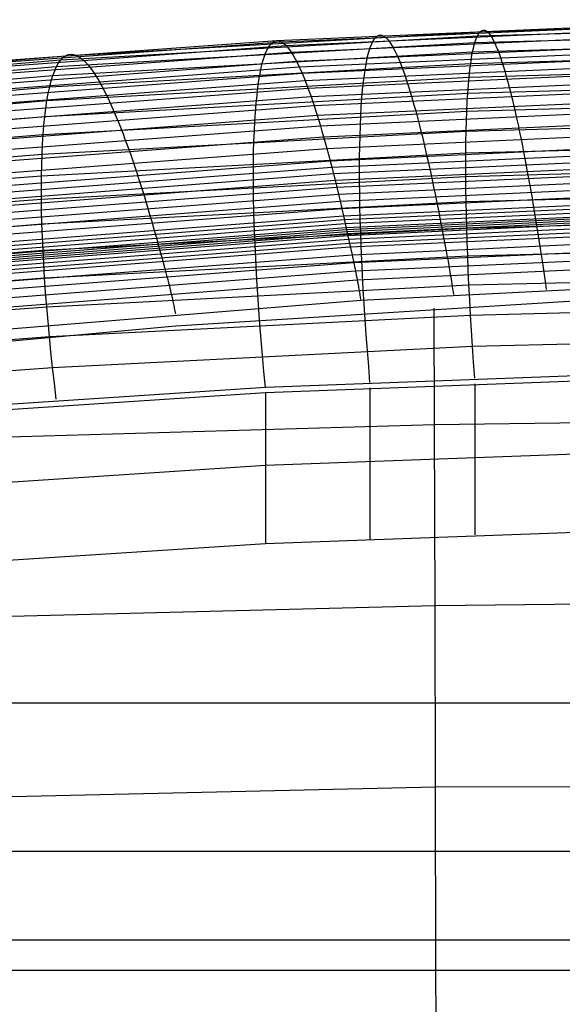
# Model space of a CAD drawing. Extents: x -260 to 296, y -277 to 294.
# Tile 138 of 241: x -4 to 7, y 188 to 208. Entities that reach past the tile are written whole.
import ezdxf

# ---------------------------------------------------------------- set-up
doc = ezdxf.new("R2010")
doc.units = 0
doc.layers.add('PREDEFINITO', color=7, linetype='CONTINUOUS')

msp = doc.modelspace()

# ---------------------------------------------------------------- linework, layer by layer
at = {"layer": 'PREDEFINITO'}
for p, q in [((5.513, 207.87, 449.095), (13.815, 208.11, 449.167)), ((-2.777, 207.39, 448.95), (5.513, 207.87, 449.095)), ((1.448, 207.691, 449.881), (9.704, 208.052, 449.987)), ((1.536, 207.67, 450.729), (9.748, 208.03, 450.834)), ((1.632, 207.594, 451.573), (9.796, 207.955, 451.676)), ((5.406, 207.652, 447.413), (13.779, 207.89, 447.488)), ((5.456, 207.786, 448.251), (13.796, 208.025, 448.324)), ((5.484, 207.834, 448.672), (5.513, 207.87, 449.095)), ((5.513, 207.87, 449.095), (5.543, 207.892, 449.519)), ((5.543, 207.892, 449.519), (5.574, 207.902, 449.943)), ((5.574, 207.902, 449.943), (5.607, 207.898, 450.367)), ((5.607, 207.898, 450.367), (5.641, 207.88, 450.79)), ((5.641, 207.88, 450.79), (5.676, 207.849, 451.213)), ((-6.792, 207.091, 449.703), (1.448, 207.691, 449.881)), ((-6.658, 207.068, 450.555), (1.536, 207.67, 450.729)), ((-2.871, 207.308, 448.103), (5.456, 207.786, 448.251)), ((1.366, 207.66, 449.032), (1.406, 207.682, 449.456)), ((1.406, 207.682, 449.456), (1.448, 207.691, 449.881)), ((1.448, 207.691, 449.881), (1.491, 207.687, 450.305)), ((1.491, 207.687, 450.305), (1.536, 207.67, 450.729)), ((1.536, 207.67, 450.729), (1.583, 207.638, 451.152)), ((1.733, 207.463, 452.41), (9.847, 207.824, 452.511)), ((3.343, 207.628, 447.8), (3.373, 207.689, 448.221)), ((3.373, 207.689, 448.221), (3.405, 207.737, 448.643)), ((3.405, 207.737, 448.643), (3.439, 207.772, 449.066)), ((3.439, 207.772, 449.066), (3.474, 207.795, 449.49)), ((3.474, 207.795, 449.49), (3.51, 207.804, 449.914)), ((3.51, 207.804, 449.914), (3.549, 207.8, 450.338)), ((3.549, 207.8, 450.338), (3.588, 207.782, 450.762)), ((3.588, 207.782, 450.762), (3.629, 207.751, 451.184)), ((3.629, 207.751, 451.184), (3.672, 207.707, 451.606)), ((3.672, 207.707, 451.606), (3.715, 207.648, 452.025)), ((5.361, 207.468, 446.586), (13.765, 207.705, 446.663)), ((5.406, 207.652, 447.413), (5.431, 207.725, 447.831)), ((5.431, 207.725, 447.831), (5.456, 207.786, 448.251)), ((5.456, 207.786, 448.251), (5.484, 207.834, 448.672)), ((5.676, 207.849, 451.213), (5.712, 207.804, 451.633)), ((5.712, 207.804, 451.633), (5.75, 207.746, 452.052)), ((5.75, 207.746, 452.052), (5.788, 207.674, 452.469)), ((5.788, 207.674, 452.469), (5.828, 207.588, 452.882)), ((-6.516, 206.992, 451.402), (1.632, 207.594, 451.573)), ((-2.955, 207.175, 447.263), (5.406, 207.652, 447.413)), ((1.224, 207.443, 447.347), (1.256, 207.516, 447.766)), ((1.256, 207.516, 447.766), (1.291, 207.577, 448.186)), ((1.291, 207.577, 448.186), (1.327, 207.625, 448.608)), ((1.327, 207.625, 448.608), (1.366, 207.66, 449.032)), ((1.583, 207.638, 451.152), (1.632, 207.594, 451.573)), ((1.632, 207.594, 451.573), (1.682, 207.535, 451.993)), ((1.682, 207.535, 451.993), (1.733, 207.463, 452.41)), ((1.841, 207.278, 453.234), (9.9, 207.639, 453.334)), ((1.896, 207.165, 453.64), (9.928, 207.525, 453.74)), ((3.287, 207.469, 446.967), (3.314, 207.555, 447.382)), ((3.314, 207.555, 447.382), (3.343, 207.628, 447.8)), ((3.715, 207.648, 452.025), (3.76, 207.576, 452.441)), ((3.76, 207.576, 452.441), (3.807, 207.49, 452.855)), ((3.807, 207.49, 452.855), (3.854, 207.391, 453.265)), ((5.323, 207.237, 445.773), (13.752, 207.473, 445.851)), ((5.361, 207.468, 446.586), (5.383, 207.566, 446.998)), ((5.383, 207.566, 446.998), (5.406, 207.652, 447.413)), ((5.828, 207.588, 452.882), (5.869, 207.488, 453.292)), ((5.869, 207.488, 453.292), (5.911, 207.375, 453.698)), ((-11.176, 206.591, 447.882), (-2.871, 207.308, 448.103)), ((-11.045, 206.672, 448.734), (-2.777, 207.39, 448.95)), ((-6.363, 206.861, 452.241), (1.733, 207.463, 452.41)), ((-6.203, 206.676, 453.067), (1.841, 207.278, 453.234)), ((-3.029, 206.994, 446.432), (5.361, 207.468, 446.586)), ((-2.914, 207.248, 447.682), (-2.871, 207.308, 448.103)), ((-2.871, 207.308, 448.103), (-2.825, 207.356, 448.526)), ((-2.825, 207.356, 448.526), (-2.777, 207.39, 448.95)), ((-2.777, 207.39, 448.95), (-2.727, 207.412, 449.376)), ((-2.727, 207.412, 449.376), (-2.675, 207.421, 449.801)), ((-2.675, 207.421, 449.801), (-2.62, 207.417, 450.226)), ((-2.62, 207.417, 450.226), (-2.564, 207.399, 450.651)), ((-2.564, 207.399, 450.651), (-2.505, 207.368, 451.074)), ((-2.505, 207.368, 451.074), (-2.444, 207.323, 451.496)), ((-2.444, 207.323, 451.496), (-2.382, 207.265, 451.916)), ((1.164, 207.26, 446.519), (1.193, 207.358, 446.931)), ((1.193, 207.358, 446.931), (1.224, 207.443, 447.347)), ((1.733, 207.463, 452.41), (1.786, 207.377, 452.824)), ((1.786, 207.377, 452.824), (1.841, 207.278, 453.234)), ((1.841, 207.278, 453.234), (1.896, 207.165, 453.64)), ((1.953, 207.038, 454.043), (9.957, 207.398, 454.141)), ((3.239, 207.262, 446.146), (3.262, 207.372, 446.555)), ((3.262, 207.372, 446.555), (3.287, 207.469, 446.967)), ((3.854, 207.391, 453.265), (3.903, 207.277, 453.672)), ((3.903, 207.277, 453.672), (3.953, 207.15, 454.073)), ((5.323, 207.237, 445.773), (5.341, 207.358, 446.177)), ((5.341, 207.358, 446.177), (5.361, 207.468, 446.586)), ((5.911, 207.375, 453.698), (5.953, 207.248, 454.1)), ((-11.294, 206.461, 447.037), (-2.955, 207.175, 447.263)), ((-6.119, 206.564, 453.475), (1.896, 207.165, 453.64)), ((-3.093, 206.765, 445.615), (5.323, 207.237, 445.773)), ((-3.029, 206.994, 446.432), (-2.993, 207.09, 446.846)), ((-2.993, 207.09, 446.846), (-2.955, 207.175, 447.263)), ((-2.955, 207.175, 447.263), (-2.914, 207.248, 447.682)), ((-2.382, 207.265, 451.916), (-2.318, 207.192, 452.334)), ((-2.318, 207.192, 452.334), (-2.252, 207.107, 452.748)), ((-2.252, 207.107, 452.748), (-2.184, 207.007, 453.159)), ((1.113, 207.03, 445.704), (1.137, 207.151, 446.109)), ((1.137, 207.151, 446.109), (1.164, 207.26, 446.519)), ((1.896, 207.165, 453.64), (1.953, 207.038, 454.043)), ((2.011, 206.897, 454.44), (9.986, 207.257, 454.538)), ((2.07, 206.742, 454.832), (10.015, 207.102, 454.929)), ((3.197, 207.009, 445.34), (3.217, 207.141, 445.741)), ((3.217, 207.141, 445.741), (3.239, 207.262, 446.146)), ((3.953, 207.15, 454.073), (4.004, 207.009, 454.471)), ((5.29, 206.961, 444.976), (13.741, 207.196, 445.057)), ((5.29, 206.961, 444.976), (5.306, 207.104, 445.372)), ((5.306, 207.104, 445.372), (5.323, 207.237, 445.773)), ((5.953, 207.248, 454.1), (5.997, 207.107, 454.497)), ((5.997, 207.107, 454.497), (6.041, 206.952, 454.889)), ((-11.398, 206.283, 446.202), (-3.029, 206.994, 446.432)), ((-6.034, 206.437, 453.878), (1.953, 207.038, 454.043)), ((-5.947, 206.297, 454.276), (2.011, 206.897, 454.44)), ((-3.147, 206.491, 444.816), (5.29, 206.961, 444.976)), ((-3.093, 206.765, 445.615), (-3.062, 206.885, 446.022)), ((-3.062, 206.885, 446.022), (-3.029, 206.994, 446.432)), ((-2.184, 207.007, 453.159), (-2.114, 206.894, 453.566)), ((-2.114, 206.894, 453.566), (-2.043, 206.767, 453.969)), ((1.069, 206.755, 444.906), (1.09, 206.898, 445.303)), ((1.09, 206.898, 445.303), (1.113, 207.03, 445.704)), ((1.953, 207.038, 454.043), (2.011, 206.897, 454.44)), ((2.011, 206.897, 454.44), (2.07, 206.742, 454.832)), ((2.131, 206.575, 455.218), (10.045, 206.934, 455.315)), ((3.179, 206.865, 444.944), (3.197, 207.009, 445.34)), ((4.004, 207.009, 454.471), (4.055, 206.855, 454.862)), ((5.276, 206.806, 444.586), (5.29, 206.961, 444.976)), ((6.041, 206.952, 454.889), (6.064, 206.87, 455.082)), ((-11.488, 206.058, 445.38), (-3.093, 206.765, 445.615)), ((-5.858, 206.143, 454.669), (2.07, 206.742, 454.832)), ((-3.122, 206.634, 445.213), (-3.093, 206.765, 445.615)), ((-2.043, 206.767, 453.969), (-1.97, 206.627, 454.366)), ((1.051, 206.602, 444.515), (1.069, 206.755, 444.906)), ((2.07, 206.742, 454.832), (2.131, 206.575, 455.218)), ((2.192, 206.393, 455.597), (10.076, 206.752, 455.694)), ((3.149, 206.546, 444.167), (3.163, 206.711, 444.553)), ((3.163, 206.711, 444.553), (3.179, 206.865, 444.944)), ((4.055, 206.855, 454.862), (4.082, 206.772, 455.056)), ((4.082, 206.772, 455.056), (4.108, 206.687, 455.248)), ((4.108, 206.687, 455.248), (4.135, 206.598, 455.439)), ((5.264, 206.641, 444.2), (13.732, 206.875, 444.283)), ((5.264, 206.641, 444.2), (5.276, 206.806, 444.586)), ((6.064, 206.87, 455.082), (6.087, 206.784, 455.274)), ((6.087, 206.784, 455.274), (6.11, 206.695, 455.465)), ((6.11, 206.695, 455.465), (6.133, 206.602, 455.654)), ((-11.563, 205.788, 444.575), (-3.147, 206.491, 444.816)), ((-5.768, 205.976, 455.055), (2.131, 206.575, 455.218)), ((-3.191, 206.175, 444.036), (5.264, 206.641, 444.2)), ((-3.171, 206.338, 444.423), (-3.147, 206.491, 444.816)), ((-3.147, 206.491, 444.816), (-3.122, 206.634, 445.213)), ((-1.97, 206.627, 454.366), (-1.896, 206.473, 454.758)), ((1.034, 206.437, 444.129), (1.051, 206.602, 444.515)), ((2.131, 206.575, 455.218), (2.161, 206.486, 455.408)), ((2.254, 206.199, 455.97), (10.107, 206.556, 456.067)), ((3.136, 206.372, 443.787), (3.149, 206.546, 444.167)), ((4.135, 206.598, 455.439), (4.162, 206.505, 455.628)), ((4.162, 206.505, 455.628), (4.189, 206.41, 455.815)), ((5.244, 206.281, 443.448), (13.725, 206.512, 443.532)), ((5.253, 206.466, 443.821), (5.264, 206.641, 444.2)), ((6.133, 206.602, 455.654), (6.156, 206.507, 455.841)), ((6.156, 206.507, 455.841), (6.179, 206.407, 456.027)), ((-5.676, 205.796, 455.436), (2.192, 206.393, 455.597)), ((-3.191, 206.175, 444.036), (-3.171, 206.338, 444.423)), ((-1.896, 206.473, 454.758), (-1.821, 206.305, 455.145)), ((-1.821, 206.305, 455.145), (-1.744, 206.124, 455.525)), ((1.02, 206.263, 443.749), (1.034, 206.437, 444.129)), ((2.161, 206.486, 455.408), (2.192, 206.393, 455.597)), ((2.192, 206.393, 455.597), (2.223, 206.298, 455.785)), ((2.223, 206.298, 455.785), (2.254, 206.199, 455.97)), ((2.318, 205.991, 456.336), (10.139, 206.348, 456.432)), ((3.126, 206.187, 443.414), (3.136, 206.372, 443.787)), ((4.189, 206.41, 455.815), (4.216, 206.31, 456.001)), ((4.216, 206.31, 456.001), (4.244, 206.208, 456.184)), ((5.244, 206.281, 443.448), (5.253, 206.466, 443.821)), ((6.179, 206.407, 456.027), (6.203, 206.305, 456.21)), ((6.203, 206.305, 456.21), (6.227, 206.199, 456.392)), ((-11.624, 205.476, 443.79), (-3.191, 206.175, 444.036)), ((-5.582, 205.602, 455.809), (2.254, 206.199, 455.97)), ((-3.224, 205.817, 443.28), (5.244, 206.281, 443.448)), ((-3.209, 206.001, 443.655), (-3.191, 206.175, 444.036)), ((-1.744, 206.124, 455.525), (-1.706, 206.029, 455.712)), ((1.008, 206.078, 443.375), (1.02, 206.263, 443.749)), ((2.254, 206.199, 455.97), (2.286, 206.096, 456.154)), ((2.286, 206.096, 456.154), (2.318, 205.991, 456.336)), ((2.382, 205.77, 456.694), (10.171, 206.127, 456.79)), ((3.117, 205.992, 443.047), (3.126, 206.187, 443.414)), ((4.244, 206.208, 456.184), (4.272, 206.103, 456.366)), ((4.272, 206.103, 456.366), (4.3, 205.994, 456.546)), ((5.231, 205.881, 442.722), (13.721, 206.111, 442.808)), ((5.237, 206.086, 443.081), (5.244, 206.281, 443.448)), ((6.227, 206.199, 456.392), (6.251, 206.09, 456.572)), ((-5.488, 205.395, 456.175), (2.318, 205.991, 456.336)), ((-3.224, 205.817, 443.28), (-3.209, 206.001, 443.655)), ((-1.706, 206.029, 455.712), (-1.667, 205.93, 455.898)), ((-1.667, 205.93, 455.898), (-1.627, 205.828, 456.082)), ((0.998, 205.884, 443.007), (1.008, 206.078, 443.375)), ((2.318, 205.991, 456.336), (2.35, 205.882, 456.516)), ((3.11, 205.788, 442.687), (3.117, 205.992, 443.047)), ((4.3, 205.994, 456.546), (4.328, 205.882, 456.724)), ((5.231, 205.881, 442.722), (5.237, 206.086, 443.081)), ((6.251, 206.09, 456.572), (6.275, 205.978, 456.75)), ((6.275, 205.978, 456.75), (6.299, 205.863, 456.926)), ((-11.671, 205.123, 443.028), (-3.224, 205.817, 443.28)), ((-5.392, 205.176, 456.534), (2.382, 205.77, 456.694)), ((-3.246, 205.422, 442.55), (5.231, 205.881, 442.722)), ((-3.237, 205.624, 442.912), (-3.224, 205.817, 443.28)), ((-1.627, 205.828, 456.082), (-1.588, 205.723, 456.264)), ((-1.588, 205.723, 456.264), (-1.507, 205.503, 456.622)), ((0.99, 205.68, 442.647), (0.998, 205.884, 443.007)), ((2.35, 205.882, 456.516), (2.382, 205.77, 456.694)), ((2.382, 205.77, 456.694), (2.414, 205.655, 456.87)), ((2.447, 205.537, 457.044), (10.203, 205.893, 457.14)), ((3.105, 205.575, 442.334), (3.11, 205.788, 442.687)), ((4.328, 205.882, 456.724), (4.356, 205.767, 456.9)), ((4.356, 205.767, 456.9), (4.385, 205.648, 457.074)), ((5.227, 205.668, 442.369), (5.231, 205.881, 442.722)), ((6.299, 205.863, 456.926), (6.324, 205.745, 457.1)), ((6.324, 205.745, 457.1), (6.348, 205.623, 457.271)), ((-5.295, 204.944, 456.884), (2.447, 205.537, 457.044)), ((-3.246, 205.422, 442.55), (-3.237, 205.624, 442.912)), ((-1.507, 205.503, 456.622), (-1.467, 205.388, 456.798)), ((0.984, 205.467, 442.293), (0.99, 205.68, 442.647)), ((2.414, 205.655, 456.87), (2.447, 205.537, 457.044)), ((2.447, 205.537, 457.044), (2.479, 205.416, 457.216)), ((2.512, 205.291, 457.385), (10.236, 205.646, 457.481)), ((2.545, 205.163, 457.552), (10.253, 205.518, 457.648)), ((3.102, 205.353, 441.989), (3.105, 205.575, 442.334)), ((4.385, 205.648, 457.074), (4.413, 205.527, 457.246)), ((4.413, 205.527, 457.246), (4.442, 205.402, 457.415)), ((5.224, 205.446, 442.025), (13.719, 205.674, 442.112)), ((5.224, 205.446, 442.025), (5.227, 205.668, 442.369)), ((6.348, 205.623, 457.271), (6.373, 205.498, 457.441)), ((-11.702, 204.733, 442.293), (-3.246, 205.422, 442.55)), ((-3.258, 204.99, 441.849), (5.224, 205.446, 442.025)), ((-3.253, 205.21, 442.196), (-3.246, 205.422, 442.55)), ((-1.467, 205.388, 456.798), (-1.426, 205.27, 456.972)), ((0.981, 205.246, 441.948), (0.984, 205.467, 442.293)), ((2.479, 205.416, 457.216), (2.512, 205.291, 457.385)), ((2.578, 205.032, 457.717), (10.269, 205.386, 457.812)), ((3.101, 205.122, 441.652), (3.102, 205.353, 441.989)), ((4.442, 205.402, 457.415), (4.471, 205.274, 457.582)), ((5.223, 205.215, 441.688), (5.224, 205.446, 442.025)), ((6.373, 205.498, 457.441), (6.397, 205.37, 457.608)), ((6.397, 205.37, 457.608), (6.447, 205.105, 457.935)), ((-5.196, 204.7, 457.225), (2.512, 205.291, 457.385)), ((-5.147, 204.573, 457.393), (2.545, 205.163, 457.552)), ((-3.258, 204.99, 441.849), (-3.253, 205.21, 442.196)), ((-1.426, 205.27, 456.972), (-1.386, 205.149, 457.144)), ((-1.386, 205.149, 457.144), (-1.345, 205.025, 457.313)), ((0.98, 205.016, 441.61), (0.981, 205.246, 441.948)), ((2.512, 205.291, 457.385), (2.545, 205.163, 457.552)), ((2.545, 205.163, 457.552), (2.612, 204.899, 457.879)), ((2.612, 204.899, 457.879), (10.286, 205.252, 457.975)), ((2.645, 204.763, 458.04), (10.303, 205.116, 458.135)), ((3.102, 204.884, 441.323), (3.101, 205.122, 441.652)), ((4.471, 205.274, 457.582), (4.529, 205.009, 457.909)), ((5.224, 204.976, 441.359), (5.223, 205.215, 441.688)), ((5.224, 204.976, 441.359), (13.719, 205.202, 441.449)), ((-11.718, 204.306, 441.586), (-3.258, 204.99, 441.849)), ((-5.097, 204.442, 457.557), (2.578, 205.032, 457.717)), ((-3.259, 204.761, 441.51), (-3.258, 204.99, 441.849)), ((-3.258, 204.524, 441.18), (5.224, 204.976, 441.359)), ((-1.345, 205.025, 457.313), (-1.303, 204.898, 457.48)), ((0.981, 204.778, 441.281), (0.98, 205.016, 441.61)), ((2.678, 204.624, 458.198), (10.319, 204.976, 458.293)), ((4.529, 205.009, 457.909), (4.588, 204.734, 458.228)), ((5.226, 204.729, 441.039), (5.224, 204.976, 441.359)), ((6.447, 205.105, 457.935), (6.497, 204.829, 458.254)), ((-5.047, 204.309, 457.72), (2.612, 204.899, 457.879)), ((-4.997, 204.174, 457.881), (2.645, 204.763, 458.04)), ((-3.258, 204.524, 441.18), (-3.259, 204.761, 441.51)), ((-1.303, 204.898, 457.48), (-1.22, 204.634, 457.807)), ((0.984, 204.532, 440.96), (0.981, 204.778, 441.281)), ((2.612, 204.899, 457.879), (2.678, 204.624, 458.198)), ((2.712, 204.482, 458.354), (10.336, 204.833, 458.449)), ((3.104, 204.637, 441.002), (3.102, 204.884, 441.323)), ((4.588, 204.734, 458.228), (4.617, 204.592, 458.384)), ((5.23, 204.475, 440.728), (5.226, 204.729, 441.039)), ((6.497, 204.829, 458.254), (6.523, 204.687, 458.409)), ((-11.718, 203.847, 440.911), (-3.258, 204.524, 441.18)), ((-4.947, 204.037, 458.039), (2.678, 204.624, 458.198)), ((-3.254, 204.279, 440.858), (-3.258, 204.524, 441.18)), ((-1.22, 204.634, 457.807), (-1.137, 204.36, 458.127)), ((0.989, 204.279, 440.648), (0.984, 204.532, 440.96)), ((2.678, 204.624, 458.198), (2.712, 204.482, 458.354)), ((2.746, 204.337, 458.507), (10.353, 204.687, 458.601)), ((2.78, 204.188, 458.655), (10.37, 204.538, 458.751)), ((3.109, 204.383, 440.691), (3.104, 204.637, 441.002)), ((4.617, 204.592, 458.384), (4.647, 204.446, 458.536)), ((5.23, 204.475, 440.728), (13.721, 204.699, 440.819)), ((6.523, 204.687, 458.409), (6.548, 204.541, 458.562)), ((6.548, 204.541, 458.562), (6.573, 204.392, 458.711)), ((-4.897, 203.896, 458.195), (2.712, 204.482, 458.354)), ((-4.846, 203.751, 458.348), (2.746, 204.337, 458.507)), ((-3.248, 204.027, 440.545), (5.23, 204.475, 440.728)), ((-1.137, 204.36, 458.127), (-1.095, 204.218, 458.283)), ((2.712, 204.482, 458.354), (2.746, 204.337, 458.507)), ((2.746, 204.337, 458.507), (2.78, 204.188, 458.655)), ((2.797, 204.112, 458.728), (10.379, 204.462, 458.824)), ((2.814, 204.035, 458.8), (10.387, 204.386, 458.897)), ((3.115, 204.122, 440.388), (3.109, 204.383, 440.691)), ((4.647, 204.446, 458.536), (4.676, 204.297, 458.685)), ((5.236, 204.213, 440.426), (5.23, 204.475, 440.728)), ((6.573, 204.392, 458.711), (6.599, 204.239, 458.856)), ((-4.795, 203.603, 458.496), (2.78, 204.188, 458.655)), ((-3.248, 204.027, 440.545), (-3.254, 204.279, 440.858)), ((-1.095, 204.218, 458.283), (-1.053, 204.073, 458.435)), ((0.996, 204.018, 440.345), (0.989, 204.279, 440.648)), ((2.78, 204.188, 458.655), (2.814, 204.035, 458.8)), ((2.831, 203.956, 458.871), (10.396, 204.308, 458.968)), ((2.839, 203.917, 458.905), (10.4, 204.269, 459.004)), ((2.848, 203.877, 458.94), (10.404, 204.23, 459.039)), ((2.857, 203.837, 458.975), (10.409, 204.19, 459.074)), ((2.865, 203.798, 459.01), (10.413, 204.151, 459.109)), ((4.676, 204.297, 458.685), (4.706, 204.144, 458.83)), ((4.706, 204.144, 458.83), (4.84, 203.441, 459.47)), ((5.243, 203.944, 440.133), (5.236, 204.213, 440.426)), ((5.243, 203.944, 440.133), (13.725, 204.166, 440.227)), ((6.599, 204.239, 458.856), (6.714, 203.534, 459.495)), ((-11.704, 203.356, 440.27), (-3.248, 204.027, 440.545)), ((-4.77, 203.527, 458.568), (2.797, 204.112, 458.728)), ((-4.744, 203.449, 458.639), (2.814, 204.035, 458.8)), ((-4.718, 203.371, 458.709), (2.831, 203.956, 458.871)), ((-3.238, 203.767, 440.24), (-3.248, 204.027, 440.545)), ((-3.226, 203.501, 439.946), (5.243, 203.944, 440.133)), ((-1.053, 204.073, 458.435), (-1.01, 203.924, 458.584)), ((1.006, 203.75, 440.051), (0.996, 204.018, 440.345)), ((2.814, 204.035, 458.8), (2.882, 203.72, 459.081)), ((2.882, 203.72, 459.081), (10.421, 204.072, 459.18)), ((2.899, 203.643, 459.153), (10.43, 203.994, 459.251)), ((3.124, 203.854, 440.095), (3.115, 204.122, 440.388)), ((5.252, 203.669, 439.85), (5.243, 203.944, 440.133)), ((-4.706, 203.331, 458.743), (2.839, 203.917, 458.905)), ((-4.693, 203.291, 458.777), (2.848, 203.877, 458.94)), ((-4.68, 203.251, 458.811), (2.857, 203.837, 458.975)), ((-4.667, 203.212, 458.846), (2.865, 203.798, 459.01)), ((-3.226, 203.501, 439.946), (-3.238, 203.767, 440.24)), ((-1.01, 203.924, 458.584), (-0.968, 203.771, 458.728)), ((-0.968, 203.771, 458.728), (-0.903, 203.534, 458.936)), ((1.018, 203.476, 439.767), (1.006, 203.75, 440.051)), ((2.916, 203.567, 459.226), (10.438, 203.916, 459.322)), ((2.95, 203.412, 459.371), (10.455, 203.757, 459.463)), ((3.134, 203.579, 439.812), (3.124, 203.854, 440.095)), ((-4.642, 203.135, 458.917), (2.882, 203.72, 459.081)), ((-4.616, 203.059, 458.991), (2.899, 203.643, 459.153)), ((-4.591, 202.985, 459.065), (2.916, 203.567, 459.226)), ((-0.903, 203.534, 458.936), (-0.861, 203.38, 459.08)), ((2.882, 203.72, 459.081), (2.95, 203.412, 459.371)), ((2.984, 203.254, 459.51), (10.472, 203.595, 459.599)), ((3.146, 203.298, 439.538), (3.134, 203.579, 439.812)), ((5.262, 203.387, 439.577), (5.252, 203.669, 439.85)), ((5.262, 203.387, 439.577), (13.731, 203.607, 439.672)), ((6.714, 203.534, 459.495), (6.727, 203.454, 459.563)), ((-11.674, 202.836, 439.665), (-3.226, 203.501, 439.946)), ((-4.54, 202.835, 459.214), (2.95, 203.412, 459.371)), ((-3.212, 203.228, 439.661), (-3.226, 203.501, 439.946)), ((-3.194, 202.948, 439.386), (5.262, 203.387, 439.577)), ((-0.861, 203.38, 459.08), (-0.798, 203.153, 459.3)), ((1.032, 203.195, 439.493), (1.018, 203.476, 439.767)), ((2.95, 203.412, 459.371), (2.967, 203.334, 459.441)), ((3.018, 203.087, 459.641), (10.49, 203.428, 459.73)), ((4.84, 203.441, 459.47), (4.855, 203.361, 459.539)), ((4.855, 203.361, 459.539), (4.87, 203.279, 459.605)), ((5.274, 203.1, 439.314), (5.262, 203.387, 439.577)), ((6.727, 203.454, 459.563), (6.74, 203.371, 459.629)), ((6.74, 203.371, 459.629), (6.753, 203.287, 459.693)), ((-4.489, 202.68, 459.357), (2.984, 203.254, 459.51)), ((-3.194, 202.948, 439.386), (-3.212, 203.228, 439.661)), ((-0.798, 203.153, 459.3), (-0.776, 203.075, 459.372)), ((1.048, 202.909, 439.23), (1.032, 203.195, 439.493)), ((2.967, 203.334, 459.441), (2.984, 203.254, 459.51)), ((2.984, 203.254, 459.51), (3.001, 203.172, 459.577)), ((3.001, 203.172, 459.577), (3.01, 203.13, 459.609)), ((3.053, 202.909, 459.757), (10.507, 203.254, 459.851)), ((3.16, 203.011, 439.275), (3.146, 203.298, 439.538)), ((4.87, 203.279, 459.605), (4.877, 203.237, 459.637)), ((4.877, 203.237, 459.637), (4.885, 203.194, 459.669)), ((4.885, 203.194, 459.669), (4.893, 203.151, 459.7)), ((4.893, 203.151, 459.7), (4.9, 203.107, 459.73)), ((6.753, 203.287, 459.693), (6.759, 203.244, 459.724)), ((6.759, 203.244, 459.724), (6.765, 203.2, 459.754)), ((6.765, 203.2, 459.754), (6.772, 203.156, 459.784)), ((6.772, 203.156, 459.784), (6.778, 203.11, 459.812)), ((-11.629, 202.291, 439.099), (-3.194, 202.948, 439.386)), ((-4.438, 202.515, 459.487), (3.018, 203.087, 459.641)), ((-3.174, 202.663, 439.121), (-3.194, 202.948, 439.386)), ((-0.776, 203.075, 459.372), (-0.755, 202.996, 459.442)), ((-0.755, 202.996, 459.442), (-0.744, 202.956, 459.475)), ((-0.744, 202.956, 459.475), (-0.734, 202.915, 459.508)), ((3.01, 203.13, 459.609), (3.018, 203.087, 459.641)), ((3.018, 203.087, 459.641), (3.027, 203.044, 459.671)), ((3.027, 203.044, 459.671), (3.036, 203, 459.701)), ((3.036, 203, 459.701), (3.044, 202.955, 459.729)), ((3.044, 202.955, 459.729), (3.053, 202.909, 459.757)), ((3.176, 202.718, 439.022), (3.16, 203.011, 439.275)), ((4.9, 203.107, 459.73), (4.908, 203.063, 459.759)), ((4.908, 203.063, 459.759), (4.915, 203.017, 459.787)), ((4.915, 203.017, 459.787), (4.923, 202.971, 459.814)), ((4.923, 202.971, 459.814), (4.931, 202.923, 459.84)), ((5.288, 202.806, 439.061), (5.274, 203.1, 439.314)), ((5.288, 202.806, 439.061), (13.74, 203.023, 439.159)), ((6.778, 203.11, 459.812), (6.785, 203.065, 459.84)), ((6.785, 203.065, 459.84), (6.792, 203.018, 459.867)), ((6.792, 203.018, 459.867), (6.798, 202.97, 459.892)), ((6.798, 202.97, 459.892), (6.805, 202.922, 459.917)), ((-4.386, 202.333, 459.598), (3.053, 202.909, 459.757)), ((-3.152, 202.372, 438.867), (5.288, 202.806, 439.061)), ((-0.734, 202.915, 459.508), (-0.723, 202.873, 459.541)), ((-0.723, 202.873, 459.541), (-0.712, 202.83, 459.572)), ((-0.712, 202.83, 459.572), (-0.701, 202.787, 459.602)), ((-0.701, 202.787, 459.602), (-0.691, 202.742, 459.631)), ((1.066, 202.616, 438.976), (1.048, 202.909, 439.23)), ((3.053, 202.909, 459.757), (3.062, 202.862, 459.783)), ((3.062, 202.862, 459.783), (3.071, 202.815, 459.808)), ((3.071, 202.815, 459.808), (3.079, 202.766, 459.832)), ((3.079, 202.766, 459.832), (3.088, 202.716, 459.855)), ((3.124, 202.503, 459.93), (10.542, 202.877, 460.061)), ((4.931, 202.923, 459.84), (4.938, 202.875, 459.864)), ((4.938, 202.875, 459.864), (4.946, 202.826, 459.888)), ((4.946, 202.826, 459.888), (4.954, 202.776, 459.91)), ((4.954, 202.776, 459.91), (4.962, 202.724, 459.931)), ((5.303, 202.507, 438.819), (5.288, 202.806, 439.061)), ((6.805, 202.922, 459.917), (6.811, 202.873, 459.94)), ((6.811, 202.873, 459.94), (6.818, 202.822, 459.963)), ((6.818, 202.822, 459.963), (6.825, 202.771, 459.984)), ((6.825, 202.771, 459.984), (6.832, 202.719, 460.004)), ((-3.152, 202.372, 438.867), (-3.174, 202.663, 439.121)), ((-0.691, 202.742, 459.631), (-0.68, 202.697, 459.659)), ((-0.68, 202.697, 459.659), (-0.669, 202.65, 459.685)), ((-0.669, 202.65, 459.685), (-0.658, 202.602, 459.711)), ((-0.658, 202.602, 459.711), (-0.647, 202.553, 459.734)), ((-0.647, 202.553, 459.734), (-0.641, 202.529, 459.745)), ((1.086, 202.318, 438.733), (1.066, 202.616, 438.976)), ((3.088, 202.716, 459.855), (3.097, 202.664, 459.876)), ((3.097, 202.664, 459.876), (3.106, 202.612, 459.896)), ((3.106, 202.612, 459.896), (3.115, 202.558, 459.914)), ((3.115, 202.558, 459.914), (3.124, 202.503, 459.93)), ((3.194, 202.42, 438.779), (3.176, 202.718, 439.022)), ((4.962, 202.724, 459.931), (4.97, 202.672, 459.951)), ((4.97, 202.672, 459.951), (4.977, 202.618, 459.969)), ((-11.569, 201.722, 438.575), (-3.152, 202.372, 438.867)), ((-4.277, 201.899, 459.734), (3.124, 202.503, 459.93)), ((-3.126, 202.076, 438.623), (-3.152, 202.372, 438.867)), ((-0.641, 202.529, 459.745), (-0.636, 202.503, 459.756)), ((-0.636, 202.503, 459.756), (-0.63, 202.478, 459.767)), ((-0.63, 202.478, 459.767), (-0.624, 202.452, 459.777)), ((-0.624, 202.452, 459.777), (-0.619, 202.425, 459.786)), ((-0.619, 202.425, 459.786), (-0.613, 202.399, 459.795)), ((-0.613, 202.399, 459.795), (-0.607, 202.371, 459.804)), ((-0.607, 202.371, 459.804), (-0.602, 202.344, 459.812)), ((-0.574, 201.99, 458.99), (7.665, 202.505, 459.104)), ((3.214, 202.116, 438.548), (3.194, 202.42, 438.779)), ((5.32, 202.203, 438.588), (5.303, 202.507, 438.819)), ((5.32, 202.203, 438.588), (13.751, 202.418, 438.688)), ((-3.098, 201.774, 438.39), (5.32, 202.203, 438.588)), ((-0.602, 202.344, 459.812), (-0.596, 202.316, 459.82)), ((-0.596, 202.316, 459.82), (-0.59, 202.288, 459.827)), ((-0.59, 202.288, 459.827), (-0.585, 202.259, 459.834)), ((-0.585, 202.259, 459.834), (-0.579, 202.23, 459.84)), ((1.108, 202.016, 438.502), (1.086, 202.318, 438.733)), ((4.6, 200.02, 459.702), (4.594, 202.345, 459.068)), ((5.338, 201.895, 438.368), (5.32, 202.203, 438.588)), ((-6.746, 201.42, 458.864), (-0.574, 201.99, 458.99)), ((-3.098, 201.774, 438.39), (-3.126, 202.076, 438.623)), ((1.133, 201.708, 438.281), (1.108, 202.016, 438.502)), ((3.235, 201.808, 438.328), (3.214, 202.116, 438.548)), ((-11.495, 201.131, 438.092), (-3.098, 201.774, 438.39)), ((-3.068, 201.468, 438.168), (-3.098, 201.774, 438.39)), ((3.258, 201.495, 438.119), (3.235, 201.808, 438.328)), ((5.358, 201.581, 438.16), (5.338, 201.895, 438.368)), ((5.358, 201.581, 438.16), (13.763, 201.794, 438.261)), ((-3.035, 201.157, 437.958), (5.358, 201.581, 438.16)), ((1.159, 201.396, 438.071), (1.133, 201.708, 438.281)), ((5.379, 201.264, 437.962), (5.358, 201.581, 438.16)), ((-3.035, 201.157, 437.958), (-3.068, 201.468, 438.168)), ((1.188, 201.079, 437.873), (1.159, 201.396, 438.071)), ((3.283, 201.178, 437.921), (3.258, 201.495, 438.119)), ((3.309, 200.857, 437.735), (3.283, 201.178, 437.921)), ((5.402, 200.942, 437.777), (5.379, 201.264, 437.962)), ((-11.406, 200.521, 437.655), (-3.035, 201.157, 437.958)), ((-3, 200.842, 437.758), (-3.035, 201.157, 437.958)), ((1.218, 200.759, 437.687), (1.188, 201.079, 437.873)), ((9.589, 201.074, 437.841), (1.218, 200.759, 437.687)), ((-2.962, 200.523, 437.571), (-3, 200.842, 437.758)), ((9.589, 200.962, 437.7), (1.218, 200.649, 437.547)), ((1.218, 200.759, 437.687), (-9.22, 200.072, 437.349)), ((1.218, 200.649, 437.547), (-9.22, 199.966, 437.213)), ((-8.776, 199.629, 459.257), (4.6, 200.02, 459.702)), ((4.6, 200.02, 459.702), (17.978, 200.17, 459.875)), ((4.609, 196.4, 460.608), (4.6, 200.02, 459.702)), ((9.589, 199.505, 441.832), (1.218, 199.194, 441.68)), ((1.218, 199.194, 441.68), (-9.22, 198.514, 441.347)), ((9.589, 197.937, 445.957), (1.218, 197.628, 445.805)), ((1.218, 197.628, 445.805), (-9.22, 196.953, 445.474)), ((4.609, 196.4, 460.608), (17.987, 196.532, 460.768)), ((-8.767, 196.057, 460.197), (4.609, 196.4, 460.608)), ((4.618, 192.77, 461.423), (4.609, 196.4, 460.608)), ((-48.327, 194.453, 434.504), (84.264, 194.453, 434.504)), ((-8.758, 192.472, 461.048), (4.618, 192.77, 461.423)), ((4.618, 192.77, 461.423), (31.376, 192.866, 461.554)), ((4.627, 189.229, 462.135), (4.618, 192.77, 461.423)), ((-48.327, 191.488, 442.788), (84.264, 191.488, 442.788)), ((-68.44, 189.713, 432.167), (104.376, 189.713, 432.167)), ((4.636, 185.658, 462.774), (4.627, 189.229, 462.135)), ((-59.177, 189.111, 441.622), (95.113, 189.111, 441.622))]:
    msp.add_line(p, q, dxfattribs=at)
at = {"layer": 'PREDEFINITO', "extrusion": (1, -3.10273e-10, 4.40181e-09)}
msp.add_arc((29.115, 379.452, 5.402), 181.307, 18.71839, 21.49754, dxfattribs=at)
at = {"layer": 'PREDEFINITO', "extrusion": (1, 3.52495e-09, -5.01066e-08)}
msp.add_arc((28.622, 379.302, 1.218), 181.62, 18.70498, 21.4793, dxfattribs=at)
at = {"layer": 'PREDEFINITO', "extrusion": (1, -6.88939e-10, 9.77975e-09)}
msp.add_arc((28.886, 379.383, 3.309), 181.452, 18.71211, 21.48903, dxfattribs=at)

doc.saveas('drawing.dxf')
